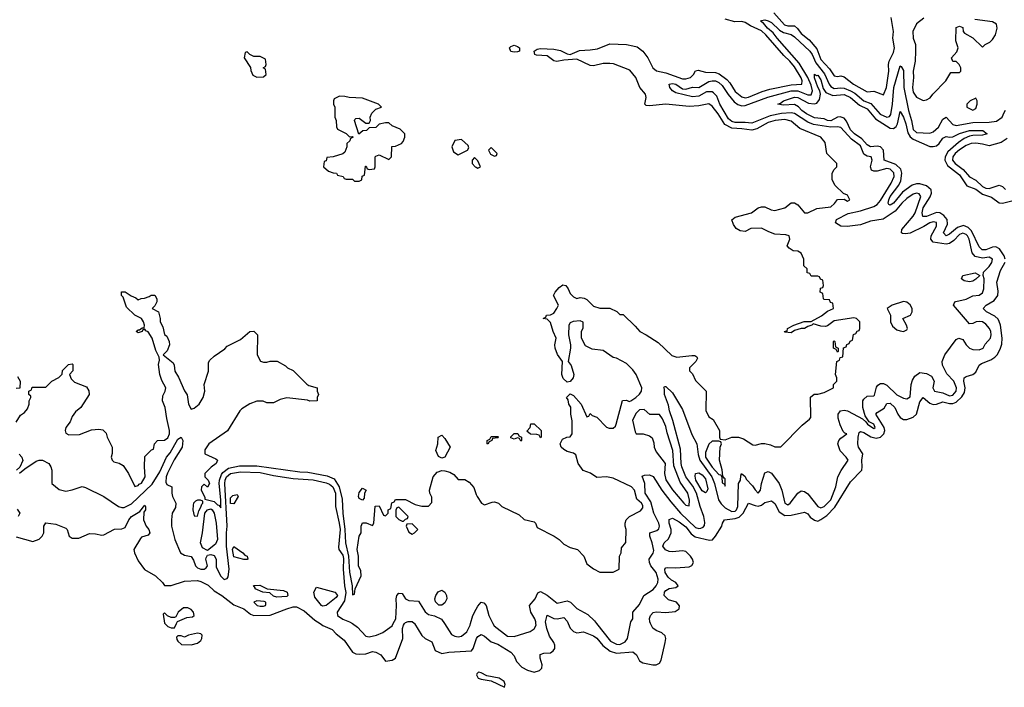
# Model space of a CAD drawing. Header units: inches. Extents: x 2710751 to 2829008, y 857003 to 965602.
# Tile 56 of 256: x 2737231 to 2743202, y 859614 to 863661. Entities that reach past the tile are written whole.
import ezdxf

# ---------------------------------------------------------------- set-up
doc = ezdxf.new("R2010")
doc.units = ezdxf.units.IN
doc.header["$MEASUREMENT"] = 0
for name, color, linetype in [('C7835', 7, 'Continuous'), ('C7836', 7, 'Continuous'), ('C7845', 7, 'Continuous'), ('C7846', 7, 'Continuous')]:
    doc.layers.add(name, color=color, linetype=linetype)

msp = doc.modelspace()

# ---------------------------------------------------------------- linework, layer by layer
at = {"layer": 'C7835', "color": 2}
for points, elevation in [([(2738112, 860000), (2738130, 859982), (2738150, 859974), (2738170, 859974), (2738181.7, 860000)], 2), ([(2739052.5, 860000), (2739069.1, 859989.1), (2739124.9, 859964.9), (2739150, 859937.3), (2739199.5, 859899.5), (2739250, 859827.3), (2739270, 859817.3), (2739290, 859814.8), (2739330, 859816), (2739370, 859830.5), (2739390, 859827.3), (2739421, 859810), (2739450, 859772), (2739490, 859778), (2739509, 859791), (2739553.6, 859910), (2739553.3, 859970), (2739558.7, 859990), (2739565.1, 860000)], 2), ([(2739249, 860000), (2739279, 859979), (2739330, 859924.9), (2739350, 859919.3), (2739395.3, 859930), (2739433.4, 859946.6), (2739490, 859986.8), (2739496.5, 860000)], 6), ([(2739625.1, 860000), (2739670, 859927.7), (2739690, 859910.7), (2739731, 859890), (2739750, 859838), (2739790, 859818), (2739832.5, 859827.5), (2739970, 859836), (2739981.2, 859850), (2740000, 859904.2)], 2), ([(2739806.5, 860000), (2739850, 859934.8), (2739870, 859923), (2739890, 859920.5), (2739910, 859923), (2739942.7, 859950), (2739962, 859990), (2739964.9, 860000)], 6)]:
    msp.add_lwpolyline(points, dxfattribs=dict(at, elevation=elevation))
at = {"layer": 'C7835', "color": 2, "elevation": 2}
msp.add_lwpolyline([(2738310, 859941.2), (2738254, 859930), (2738230, 859918), (2738210, 859926), (2738190, 859926), (2738182, 859918), (2738183.6, 859903.6), (2738190, 859894), (2738212.7, 859872.7), (2738270, 859871.3), (2738310, 859881), (2738330, 859898), (2738336, 859910), (2738337.2, 859930), (2738330, 859937.2)], close=True, dxfattribs=at)
at = {"layer": 'C7836', "color": 2}
for points, elevation in [([(2738610, 863466), (2738598, 863462), (2738592, 863430), (2738631.6, 863371.6), (2738632.7, 863352.7), (2738645.4, 863325.4), (2738670, 863312), (2738710, 863314), (2738726, 863330), (2738722, 863362), (2738708, 863370), (2738722, 863378), (2738726, 863390), (2738722, 863422), (2738690, 863438), (2738650, 863438), (2738626, 863450)], 14), ([(2739170, 863198), (2739138, 863182), (2739134, 863170), (2739134, 863150), (2739142, 863130), (2739142, 863070), (2739151.1, 863051.1), (2739152.7, 863012.7), (2739158, 862998), (2739210, 862972), (2739230, 862952), (2739250, 862954), (2739254, 862950), (2739238, 862942), (2739232.7, 862927.3), (2739214, 862910), (2739214, 862890), (2739202, 862858), (2739190, 862848), (2739131.1, 862828.9), (2739094, 862826), (2739090, 862806), (2739078, 862802), (2739074, 862770), (2739103.6, 862743.6), (2739132.7, 862732.7), (2739151.6, 862731.6), (2739158, 862718), (2739191.6, 862711.6), (2739198, 862698), (2739210, 862694), (2739250, 862694), (2739262, 862682), (2739290, 862682), (2739306, 862690), (2739307.3, 862712.7), (2739322, 862718), (2739327.3, 862772.7), (2739332.7, 862772.7), (2739338, 862758), (2739350, 862754), (2739382, 862758), (2739386, 862770), (2739386, 862830), (2739390, 862834), (2739410, 862842), (2739470, 862814), (2739486, 862830), (2739487.3, 862892.7), (2739510, 862894), (2739546, 862910), (2739556.4, 862923.6), (2739566, 862950), (2739566, 862970), (2739538, 862998), (2739490, 863018), (2739470, 863035.3), (2739450, 863035.3), (2739410, 863028), (2739390, 863008), (2739350, 863006), (2739334, 862990), (2739312.7, 862987.3), (2739287.3, 862967.3), (2739262, 863050), (2739264, 863056), (2739270, 863062), (2739290, 863064.7), (2739330, 863034), (2739350, 863034), (2739358, 863050), (2739355.3, 863070), (2739366.3, 863093.7), (2739390, 863118), (2739426, 863130), (2739406, 863150), (2739310, 863185.2), (2739228.7, 863188.7), (2739203.6, 863196.4)], 14), ([(2739910, 862935.3), (2739870, 862928), (2739851.3, 862890), (2739861, 862861), (2739890, 862842), (2739946, 862870), (2739954.6, 862885.4), (2739950, 862898)], 14), ([(2739790, 861004), (2739770, 861014), (2739755.1, 861050), (2739766, 861090), (2739769.3, 861130.7), (2739790, 861142), (2739810, 861122), (2739842, 861070), (2739810, 861008.7)], 10), ([(2739310, 860748), (2739290, 860758), (2739286, 860770), (2739290, 860794), (2739310, 860822), (2739331.3, 860810), (2739322, 860790), (2739319.6, 860760.4)], 10), ([(2738310, 860748.7), (2738296.9, 860743.1), (2738284.7, 860730), (2738282, 860718), (2738281, 860690), (2738290, 860654), (2738310, 860652), (2738316.9, 860683.1), (2738330, 860706), (2738334.8, 860725.2), (2738342, 860730), (2738342, 860742), (2738328.4, 860748.4)], 10), ([(2738530, 860726), (2738510, 860729), (2738510, 860762), (2738522.7, 860777.3), (2738550, 860782), (2738556, 860770)], 2), ([(2738370, 860442.7), (2738339.5, 860459.5), (2738327.6, 860490), (2738340.2, 860550), (2738354.4, 860670), (2738369.3, 860690.7), (2738390, 860696.3), (2738399, 860690), (2738410.2, 860670), (2738422, 860610), (2738431.1, 860510), (2738418.5, 860481.5)], 6), ([(2739530, 860706), (2739518, 860702), (2739512.7, 860687.3), (2739512, 860650), (2739530, 860632), (2739550, 860622), (2739558, 860622), (2739570, 860634), (2739582, 860638), (2739586, 860650)], 10), ([(2739610, 860606), (2739578, 860602), (2739574, 860590), (2739590, 860554), (2739610, 860542), (2739626, 860550), (2739646, 860570)], 10), ([(2738610, 860388.7), (2738590, 860389), (2738530, 860405.2), (2738522.4, 860450), (2738530, 860466.8), (2738584.7, 860430), (2738596, 860416), (2738611.3, 860410), (2738614, 860390)], 2), ([(2738790, 860160.5), (2738770, 860166), (2738747.2, 860187.2), (2738706, 860190), (2738658, 860210), (2738658, 860218), (2738648, 860232), (2738687.3, 860232.7), (2738731.6, 860211.6), (2738830, 860201), (2738852, 860190), (2738858, 860170), (2738850, 860165.2)], 2), ([(2739070, 860106), (2739062, 860110), (2739020.4, 860160.4), (2739015.3, 860190), (2739030, 860222), (2739142, 860190), (2739155.5, 860175.5), (2739157.3, 860170), (2739150, 860159), (2739090, 860109.3)], 2), ([(2739790, 860112.3), (2739772.7, 860112.7), (2739752.1, 860132.1), (2739749.3, 860150), (2739754.5, 860170), (2739768.2, 860191.8), (2739790, 860203), (2739810, 860190.6), (2739819.5, 860170), (2739821.6, 860150), (2739810, 860126)], 6), ([(2738670, 860138.7), (2738650.8, 860130), (2738671.3, 860110), (2738690, 860104.9), (2738710, 860106.4), (2738722, 860110), (2738723.1, 860116.9), (2738722.7, 860130), (2738713.9, 860133.9)], 6)]:
    msp.add_lwpolyline(points, close=True, dxfattribs=dict(at, elevation=elevation))
for points, elevation in [([(2740000, 862816), (2739990, 862826), (2739974, 862810), (2739974, 862790), (2739994, 862770), (2740000, 862767)], 14), ([(2737210, 861222), (2737235.3, 861264.7), (2737260.2, 861279.8), (2737278, 861302), (2737288.7, 861330), (2737288.7, 861351.3), (2737298, 861370), (2737298, 861378), (2737286, 861390), (2737286, 861410), (2737302, 861418), (2737307.3, 861432.7), (2737390, 861434), (2737426, 861470), (2737468.4, 861491.6), (2737488, 861512), (2737490, 861534), (2737526, 861570), (2737550, 861574), (2737554, 861570), (2737552.7, 861532.7), (2737534, 861510), (2737543.6, 861483.6), (2737563.6, 861463.6), (2737636, 861436), (2737651.1, 861411.1), (2737651.3, 861390), (2737602, 861310), (2737570, 861284), (2737550, 861255.3), (2737536.3, 861223.7), (2737511.3, 861190), (2737506, 861170), (2737510, 861154), (2737530, 861144.7), (2737594, 861146), (2737665.6, 861174.4), (2737710, 861178), (2737735.3, 861175.3), (2737755.3, 861155.3), (2737762, 861130), (2737792, 861070), (2737791.1, 861031.1), (2737784.7, 861010), (2737791.1, 860991.1), (2737801, 860981), (2737833.7, 860973.7), (2737858, 860958), (2737891.3, 860910), (2737930, 860832), (2737950, 860838), (2737954.8, 860845.2), (2737970, 860851.3), (2737992.7, 860890), (2737988, 860950), (2737990, 861014), (2738030, 861054), (2738042, 861058), (2738048, 861090), (2738066, 861110), (2738110, 861112), (2738130, 861126), (2738139.3, 861150), (2738139.3, 861170), (2738122.9, 861242.9), (2738114, 861310), (2738097.2, 861350), (2738099, 861381), (2738114, 861410), (2738117.2, 861430), (2738093.4, 861473.4), (2738080.9, 861510), (2738072.3, 861570), (2738078, 861598), (2738076.4, 861616.4), (2738056, 861656), (2738034, 861730), (2738010, 861768), (2737995.3, 861775.3), (2737990, 861786), (2737978, 861782), (2737974, 861770), (2737950, 861762), (2737938, 861770), (2737950, 861782), (2737958, 861782), (2737974, 861794), (2737986, 861794), (2737988, 861810), (2737982, 861830), (2737969.1, 861849.1), (2737929.3, 861869.3), (2737879, 861919), (2737859, 861979), (2737848.7, 861990), (2737848, 862012), (2737870, 862011.3), (2737906.4, 861986.4), (2737936, 861976), (2737950, 861962), (2737968.4, 861971.6), (2737987.3, 861972.7), (2738016.4, 861983.6), (2738028.4, 861991.6), (2738051.3, 861991.3), (2738062, 861970), (2738062, 861950), (2738050, 861926), (2738034, 861910), (2738072, 861890), (2738082, 861850), (2738082, 861830), (2738099.8, 861799.8), (2738110, 861752), (2738122.8, 861742.8), (2738138, 861710), (2738138.8, 861690), (2738125.2, 861654.8), (2738102, 861630), (2738161, 861581), (2738166.8, 861566.8), (2738170.8, 861530), (2738193.8, 861493.8), (2738230, 861412), (2738246.4, 861386.4), (2738254.8, 861330), (2738270, 861301), (2738290, 861306), (2738319, 861330), (2738344, 861370), (2738354, 861410), (2738349.2, 861450), (2738375.3, 861530), (2738376.4, 861583.6), (2738383.1, 861596.9), (2738410, 861622), (2738474.6, 861665.4), (2738490, 861682), (2738570, 861722), (2738626, 861770), (2738650, 861774), (2738674, 861750), (2738672, 861630), (2738691.6, 861591.6), (2738710, 861584.7), (2738730, 861584.7), (2738750, 861592), (2738791.6, 861591.6), (2738843.6, 861563.6), (2738854, 861550), (2738890, 861534), (2738971.6, 861451.6), (2738983.6, 861443.6), (2739034, 861430), (2739034, 861410), (2739042, 861390), (2739034, 861370), (2739034, 861350), (2738990, 861348), (2738975.3, 861355.3), (2738850, 861368), (2738810, 861358), (2738770, 861338), (2738730, 861338), (2738708.4, 861348.4), (2738670, 861348.7), (2738627.1, 861332.9), (2738578, 861302), (2738566, 861290), (2738490.5, 861169.5), (2738378, 861090), (2738354, 861054), (2738354, 861030), (2738419.6, 860999.6), (2738431.3, 860990), (2738422, 860970), (2738391.6, 860948.4), (2738354, 860910), (2738354, 860890), (2738374, 860870), (2738382, 860850), (2738370, 860828), (2738350, 860846), (2738334, 860830), (2738332, 860810), (2738354, 860766), (2738354, 860754), (2738410, 860740.7), (2738430, 860720.7), (2738438.5, 860718.5), (2738450, 860702), (2738450.6, 860750), (2738441.6, 860850), (2738442.9, 860870), (2738455.5, 860904.5), (2738463.3, 860916.7), (2738498.2, 860941.8), (2738564, 860956), (2738670, 860955.8), (2738930, 860919.5), (2738978.4, 860918.4), (2739096.4, 860896.4), (2739137.2, 860877.2), (2739168.7, 860828.7), (2739186.1, 860753.9), (2739190.2, 860669.8), (2739203.2, 860570), (2739206.2, 860490), (2739224.7, 860410), (2739230, 860312), (2739246.7, 860230), (2739250, 860174), (2739262, 860178), (2739266, 860210), (2739301.2, 860290), (2739300.2, 860320.2), (2739286, 860350), (2739285.2, 860410), (2739278, 860450), (2739289.6, 860530), (2739301.2, 860550), (2739301.2, 860590), (2739310, 860612), (2739331.3, 860611.3), (2739370, 860594), (2739378, 860610), (2739387.3, 860712.7), (2739410, 860714), (2739438, 860658), (2739450, 860654), (2739466, 860670), (2739466, 860690), (2739482, 860698), (2739487.3, 860732.7), (2739502, 860738), (2739510, 860752), (2739570, 860752), (2739630, 860722), (2739670, 860712), (2739710, 860712), (2739730, 860734), (2739730, 860766), (2739718, 860790), (2739715.3, 860810), (2739739.3, 860890), (2739761.6, 860918.4), (2739790, 860928), (2739810, 860927.3), (2739838.8, 860918.8), (2739863.6, 860903.6), (2739890, 860874), (2739930, 860874), (2739956.9, 860856.9), (2739985.4, 860825.4), (2740000, 860783.4)], 10), ([(2737218, 861498), (2737234, 861470), (2737232.7, 861427.3), (2737210, 861426)], 10), ([(2737230, 860912), (2737261.5, 860938.5), (2737330, 860984), (2737350, 860990.7), (2737370, 860990.6), (2737406.8, 860970), (2737419.1, 860950), (2737424.9, 860930), (2737426.8, 860850), (2737470, 860813.4), (2737510, 860803.8), (2737549.6, 860810.4), (2737610, 860831), (2737630, 860826), (2737742, 860770), (2737830, 860710.8), (2737850, 860704), (2737864.9, 860704.9), (2737910, 860725.3), (2738033.8, 860846.2), (2738080.1, 860919.9), (2738121, 861010), (2738143.7, 861036.3), (2738190, 861117.3), (2738210, 861130.8), (2738220.7, 861110), (2738215.8, 861070), (2738167.9, 860992.1), (2738127.7, 860912.3), (2738119.5, 860890), (2738116.8, 860856.8), (2738123, 860843), (2738154, 860830), (2738153, 860790), (2738158, 860770), (2738178.4, 860730), (2738175.6, 860704.4), (2738156, 860670), (2738151.3, 860630), (2738151.3, 860590), (2738170.8, 860510), (2738206, 860430), (2738230, 860414.8), (2738270, 860406), (2738285.2, 860385.2), (2738297.3, 860350), (2738310, 860339.1), (2738330, 860330.6), (2738350, 860330.7), (2738362.7, 860337.3), (2738369.3, 860350), (2738359.6, 860390), (2738361.7, 860398.3), (2738370, 860414.8), (2738390, 860418.3), (2738410, 860412.2), (2738423, 860390), (2738423.2, 860343.2), (2738450, 860287.3), (2738470, 860267.7), (2738490, 860274), (2738496, 860284), (2738501.2, 860330), (2738485.6, 860470), (2738484.6, 860550), (2738489, 860590), (2738476, 860850), (2738477.3, 860870), (2738485.8, 860890), (2738508.6, 860910), (2738570, 860920.6), (2738690, 860917.1), (2738770, 860898.5), (2738890, 860879.6), (2739010, 860872), (2739090, 860854), (2739110, 860845.3), (2739130.2, 860830), (2739145.8, 860790), (2739145.5, 860710), (2739169.3, 860610), (2739173.7, 860570), (2739164.4, 860464.4), (2739166, 860450), (2739190, 860414.4), (2739194.5, 860394.5), (2739192.9, 860330), (2739200.2, 860230), (2739208.5, 860188.5), (2739200.8, 860139.2), (2739156.3, 860070), (2739158.8, 860050), (2739190, 860027.7), (2739231.9, 860011.9), (2739249, 860000)], 6), ([(2737227.5, 861027.5), (2737244.7, 861010), (2737250.8, 860989.2), (2737231.3, 860948.7), (2737212, 860930)], 6), ([(2737210, 860526), (2737310, 860498.8), (2737348.9, 860511.1), (2737368, 860530), (2737378, 860550), (2737378, 860590), (2737390, 860612), (2737450, 860602.8), (2737510, 860578), (2737518, 860570), (2737532, 860530), (2737550, 860518), (2737590, 860517.3), (2737654.5, 860545.5), (2737690, 860544.4), (2737730, 860535.5), (2737741.2, 860538.8), (2737806.8, 860573.2), (2737850, 860574), (2737870, 860582.8), (2737892.3, 860630), (2737909.6, 860650), (2737960.2, 860679.8), (2737990, 860718), (2737994.8, 860710), (2737994.8, 860690), (2737984.7, 860675.3), (2737981, 860630), (2737998.8, 860590), (2738014.8, 860570), (2738021, 860550), (2738010, 860535.3), (2737970, 860524), (2737963.4, 860516.6), (2737924, 860450), (2737927.3, 860430), (2737950, 860381), (2737988.5, 860328.5), (2738054.8, 860290), (2738098, 860250), (2738110, 860232), (2738150, 860231.3), (2738230, 860257.3), (2738310, 860260.5), (2738330, 860255.5), (2738373.1, 860233.1), (2738410, 860199.1), (2738457.3, 860170), (2738530, 860113.4), (2738590, 860090.4), (2738630, 860058), (2738650.3, 860050.3), (2738750, 860051.8), (2738850.7, 860090.7), (2738890, 860101), (2738910, 860101), (2738956.8, 860076.8), (2739020.7, 860020.7), (2739052.5, 860000)], 2), ([(2737214.8, 860694.8), (2737231.3, 860670), (2737222, 860650)], 2), ([(2739496.5, 860000), (2739511.3, 860030), (2739517, 860110), (2739513.2, 860150), (2739519, 860170), (2739530, 860184.7), (2739550, 860182), (2739570, 860151.3), (2739590, 860140.7), (2739650, 860136), (2739690, 860071), (2739710, 860056), (2739747.1, 860047.1), (2739787.9, 860027.9), (2739806.5, 860000)], 6), ([(2738181.7, 860000), (2738187.3, 860012.7), (2738243.7, 860036.3), (2738278, 860042), (2738288.7, 860050), (2738285.2, 860070), (2738270, 860085.2), (2738250, 860096), (2738224, 860096), (2738192, 860070), (2738178, 860042), (2738170, 860038), (2738150, 860038), (2738128, 860048), (2738110, 860066), (2738102, 860058), (2738110, 860002), (2738112, 860000)], 2), ([(2739964.9, 860000), (2739979.6, 860050), (2740000, 860087.6)], 6), ([(2739565.1, 860000), (2739570, 860007.7), (2739586.2, 860013.8), (2739610, 860012.4), (2739623.1, 860003.1), (2739625.1, 860000)], 2)]:
    msp.add_lwpolyline(points, dxfattribs=dict(at, elevation=elevation))
at = {"layer": 'C7845', "color": 2}
for points, elevation in [([(2740000, 859904.2), (2740002, 859910), (2740010, 859922.8), (2740030, 859934.8), (2740050, 859924), (2740090, 859890.5), (2740130, 859875.8), (2740210, 859826.8), (2740230, 859804.7), (2740243, 859770), (2740275.4, 859735.4), (2740310, 859717), (2740350, 859706.4), (2740383.3, 859716.7), (2740397, 859730), (2740399.5, 859750), (2740386.6, 859790), (2740387.7, 859812.3), (2740410, 859820.5), (2740450, 859823.1), (2740465.6, 859834.4), (2740476.3, 859850), (2740475.8, 859870), (2740470, 859885.2), (2740444.4, 859924.4), (2740426.9, 859970), (2740422.1, 860000)], 2), ([(2740101, 860000), (2740107.5, 859987.5), (2740190, 859923.8), (2740230, 859922), (2740327, 859953), (2740351.8, 859968.2), (2740362, 859990), (2740361.3, 860000)], 6), ([(2740556.9, 860000), (2740570, 859973.4), (2740590, 859952.7), (2740610, 859944.9), (2740650, 859950.4), (2740710, 859926.7), (2740731, 859911), (2740766.8, 859866.8), (2740812.3, 859832.3), (2740850, 859820.9), (2740950, 859828.2), (2740970.5, 859810), (2740990, 859774.8), (2741010, 859762), (2741070, 859750.4), (2741090, 859750.4), (2741110, 859760.5), (2741120.8, 859779.2), (2741145.6, 859885.6), (2741149.3, 859910), (2741146, 859926), (2741124.8, 859944.8), (2741090, 859959.3), (2741070, 859973.2), (2741056.7, 860000)], 2), ([(2740729.8, 860000), (2740813.3, 859893.3), (2740850, 859875.8), (2740870, 859874), (2740902.7, 859890), (2740916, 859910), (2740935.8, 860000)], 6)]:
    msp.add_lwpolyline(points, dxfattribs=dict(at, elevation=elevation))
at = {"layer": 'C7845', "color": 2, "elevation": 2}
msp.add_lwpolyline([(2740014, 859706), (2740003.6, 859696.4), (2740002, 859690), (2740012, 859670), (2740030, 859662.8), (2740090, 859654), (2740170, 859614), (2740175.3, 859630), (2740168, 859650), (2740138, 859670), (2740063.1, 859683.1), (2740030, 859702)], close=True, dxfattribs=at)
at = {"layer": 'C7846', "color": 2}
for points, elevation in [([(2741803.4, 863703.4), (2741868.5, 863630), (2741890, 863624.2), (2741930, 863623.1), (2741948.2, 863608.2), (2741970, 863578.4), (2742019.2, 863539.2), (2742065.3, 863485.3), (2742090, 863420.5), (2742142.5, 863362.5), (2742170, 863321), (2742190, 863316), (2742210, 863320.7), (2742230, 863314.8), (2742286.8, 863270), (2742370, 863224.9), (2742410, 863227.3), (2742470, 863206), (2742486.6, 863250), (2742502, 863350), (2742499.3, 863390), (2742503.7, 863410), (2742530, 863462.8), (2742535.8, 863490), (2742526, 863550), (2742529.6, 863590), (2742515.5, 863675.5)], 10), ([(2740000, 860783.4), (2740004.7, 860770), (2740032, 860730), (2740050, 860721), (2740096.9, 860736.9), (2740110, 860738), (2740134, 860730), (2740154, 860710), (2740259.8, 860659.8), (2740290, 860632), (2740350, 860618), (2740358, 860610), (2740370, 860582), (2740472, 860530), (2740502, 860510), (2740530, 860482), (2740570, 860462), (2740614, 860450), (2740652, 860410), (2740670, 860362), (2740710, 860332), (2740750, 860312), (2740830, 860312), (2740866, 860330), (2740868, 860410), (2740878, 860430), (2740880.4, 860459.6), (2740907.3, 860492.7), (2740908.7, 860570), (2740902, 860590), (2740902, 860610), (2740908, 860630), (2740928, 860650), (2740996.6, 860683.4), (2741010, 860702), (2741010, 860715.3), (2741001.2, 860730), (2740974.2, 860754.2), (2740959.5, 860810), (2740941.2, 860830), (2740830, 860880.9), (2740790, 860889.2), (2740730, 860885.2), (2740692.1, 860912.1), (2740647.8, 860927.8), (2740618, 860970), (2740602.7, 861022.7), (2740590, 861033.2), (2740550, 861044), (2740530, 861055.3), (2740515.3, 861070), (2740508, 861090), (2740522, 861118), (2740548.7, 861131.3), (2740570, 861132), (2740582, 861150), (2740582, 861230), (2740573.2, 861270), (2740572.5, 861312.5), (2740562, 861330), (2740556.4, 861356.4), (2740546, 861370), (2740570, 861394), (2740590, 861382), (2740636, 861330), (2740670, 861254), (2740682, 861258), (2740690, 861274), (2740702, 861262), (2740731.1, 861251.1), (2740790, 861192), (2740805.4, 861185.4), (2740830, 861184.7), (2740843.1, 861196.9), (2740848.7, 861210), (2740887.3, 861352.7), (2740910, 861354), (2740926.8, 861346.8), (2740938, 861350), (2740968, 861370), (2740990, 861392), (2741002, 861410), (2741004, 861430), (2740969.2, 861510), (2740950, 861539), (2740910, 861577.2), (2740850, 861609), (2740830, 861614), (2740770, 861655.3), (2740703.1, 861663.1), (2740663.1, 861683.1), (2740638, 861730), (2740638, 861770), (2740647.3, 861792.7), (2740647.3, 861827.3), (2740630, 861835.3), (2740587.5, 861832.5), (2740570, 861824), (2740562, 861810), (2740558.8, 861750), (2740570.9, 861690.9), (2740570.9, 861670.9), (2740556, 861590), (2740576, 861564), (2740590.5, 861509.5), (2740586.8, 861490), (2740570, 861468.7), (2740550, 861464), (2740526.3, 861486.3), (2740519.3, 861510), (2740522, 861590), (2740492, 861632), (2740477.2, 861670), (2740476, 861690), (2740484, 861730), (2740465.2, 861770), (2740450, 861826), (2740430, 861846), (2740406, 861850), (2740422, 861858), (2740426, 861870), (2740450, 861872), (2740470, 861882), (2740488, 861910), (2740498, 861930), (2740468, 861990), (2740478, 862010), (2740502, 862038), (2740525.6, 862054.4), (2740542, 862050), (2740558, 862030), (2740570, 862002), (2740590, 861982), (2740610, 861972), (2740630, 861978), (2740653.7, 861973.7), (2740670, 861964.7), (2740710, 861924.7), (2740750, 861912), (2740810, 861912), (2740851.6, 861891.6), (2740870, 861874), (2740890, 861874), (2740963.6, 861803.6), (2740992, 861770), (2741030, 861751.3), (2741103.5, 861703.5), (2741186.4, 861626.4), (2741215.3, 861615.3), (2741306, 861626), (2741324.7, 861624.7), (2741336.9, 861616.9), (2741342, 861610), (2741331.3, 861590), (2741292, 861550), (2741292.7, 861532.7), (2741310, 861514), (2741330, 861474), (2741394, 861410), (2741392.7, 861292.7), (2741410, 861254), (2741436.9, 861236.9), (2741474, 861170), (2741474, 861130), (2741478, 861118), (2741510, 861114), (2741548.7, 861131.3), (2741590.9, 861130.9), (2741619.8, 861119.8), (2741676.4, 861083.6), (2741690, 861082), (2741730, 861091.3), (2741750, 861091.3), (2741784.7, 861084.7), (2741810, 861072), (2741847.3, 861072.7), (2741976.4, 861203.6), (2742020.4, 861239.6), (2742028, 861250), (2742027.3, 861372.7), (2742048, 861392), (2742070, 861392), (2742110, 861402), (2742166, 861430), (2742166, 861450), (2742186, 861470), (2742186, 861490), (2742178, 861510), (2742186, 861590), (2742202, 861598), (2742207.3, 861612.7), (2742222, 861618), (2742227.3, 861672.7), (2742242, 861678), (2742247.3, 861692.7), (2742262, 861698), (2742267.3, 861712.7), (2742282, 861718), (2742287.3, 861752.7), (2742302, 861758), (2742310, 861774), (2742322, 861778), (2742326, 861790), (2742326, 861830), (2742306, 861850), (2742290, 861853.2), (2742170, 861835.3), (2742130, 861806), (2742118, 861802), (2742090, 861804), (2742042, 861818), (2742034, 861810), (2742010, 861802), (2741990, 861789), (2741970, 861788.7), (2741930, 861778), (2741910, 861762), (2741870, 861766), (2741868, 861770), (2741874, 861774), (2741886, 861774), (2741888, 861790), (2741926, 861810), (2741988.9, 861831.1), (2742030, 861832), (2742093.6, 861866.4), (2742130, 861894), (2742166, 861910), (2742162, 861942), (2742147.3, 861947.3), (2742142, 861962), (2742110, 861966), (2742106, 861970), (2742102, 862002), (2742086, 862010), (2742087.3, 862032.7), (2742102, 862038), (2742106, 862050), (2742102, 862082), (2742087.3, 862087.3), (2742082, 862102), (2742070, 862106), (2742030, 862106), (2742022, 862122), (2742007.3, 862127.3), (2742006, 862150), (2741986, 862170), (2741986, 862210), (2741970, 862246), (2741950, 862258), (2741920.4, 862260.4), (2741896.4, 862276.4), (2741886, 862290), (2741902, 862330), (2741898, 862350), (2741876.5, 862356.5), (2741810, 862362), (2741774.6, 862374.6), (2741730, 862398), (2741665.4, 862394.6), (2741630, 862378), (2741600.4, 862380.4), (2741576.4, 862396.4), (2741560.2, 862420.2), (2741548.7, 862448.7), (2741570, 862464.7), (2741669.1, 862490.9), (2741710, 862521), (2741730, 862526.8), (2741750, 862526.8), (2741788, 862508), (2741810, 862504.9), (2741870, 862520.7), (2741910, 862551), (2741930, 862550.8), (2741950, 862538), (2741990, 862491), (2742010, 862490.8), (2742064.1, 862515.9), (2742150, 862526), (2742172.9, 862547.1), (2742190, 862572), (2742230, 862574), (2742250, 862562), (2742266, 862570), (2742250, 862598), (2742227.3, 862607.3), (2742176.4, 862656.4), (2742158, 862690), (2742158, 862730), (2742170, 862754), (2742186, 862770), (2742186, 862790), (2742126, 862850), (2742116.4, 862916.4), (2742088.4, 862948.4), (2741961.2, 863001.2), (2741910, 863046), (2741870, 863056.9), (2741811.3, 863050), (2741770, 863037.2), (2741700.2, 862999.8), (2741670, 862991.1), (2741610, 863000.4), (2741550, 863003.1), (2741506.7, 863026.7), (2741467.3, 863090), (2741430, 863137), (2741410, 863151.6), (2741350, 863139.7), (2741290, 863134.7), (2741150, 863149.3), (2741050, 863139), (2741030, 863142), (2741022, 863150), (2741029.3, 863190), (2741026.6, 863210), (2740991.1, 863251.1), (2740967.3, 863310), (2740930, 863356.2), (2740832.7, 863392.7), (2740810, 863396.3), (2740770, 863396.2), (2740710, 863380.7), (2740690, 863382.7), (2740610, 863422), (2740530, 863416), (2740487.7, 863407.7), (2740470, 863412), (2740430, 863441.2), (2740365.4, 863445.4), (2740355.3, 863450), (2740350, 863470.8), (2740370, 863482.8), (2740390, 863486), (2740470, 863481.6), (2740510, 863474.4), (2740550, 863454), (2740570, 863450.8), (2740624.8, 863475.2), (2740690, 863478), (2740734.9, 863485.1), (2740810, 863514.4), (2740910, 863510.6), (2740950, 863503), (2740975.8, 863495.8), (2741010.3, 863470.3), (2741040.5, 863430), (2741070.3, 863370.3), (2741091.8, 863351.8), (2741150, 863338.7), (2741250, 863303.1), (2741270, 863302), (2741299.3, 863310), (2741318, 863330), (2741329.5, 863350.5), (2741344.5, 863355.5), (2741390, 863343.1), (2741450, 863342), (2741472.5, 863332.5), (2741519.2, 863299.2), (2741537.8, 863277.8), (2741570, 863226), (2741610, 863192.7), (2741630, 863187.2), (2741650.7, 863190.7), (2741733.3, 863226.7), (2741779.3, 863240.7), (2741910, 863266.7), (2741973.2, 863270), (2741975.6, 863290), (2741970, 863308.7), (2741930, 863375.6), (2741901.3, 863410), (2741864.1, 863444.1), (2741756.4, 863570), (2741730, 863593.1), (2741663.5, 863623.5), (2741630, 863644.2), (2741610, 863649.6), (2741567.5, 863647.5), (2741510, 863663.6)], 10), ([(2740935.8, 860000), (2740938, 860010), (2740948.7, 860030), (2740949, 860070), (2740990, 860116), (2741016, 860170), (2741072.4, 860207.6), (2741091, 860229), (2741101.6, 860250), (2741103.6, 860270), (2741091.2, 860310), (2741058, 860350), (2741049.2, 860370), (2741049, 860390), (2741073.3, 860426.7), (2741076.3, 860443.7), (2741066.9, 860490), (2741051.6, 860530), (2741053.2, 860550), (2741095.4, 860564.6), (2741106.2, 860573.8), (2741111.1, 860590), (2741106.9, 860610), (2741076.8, 860670), (2741058, 860738), (2741024.4, 860790), (2741022.4, 860850), (2741006.6, 860893.4), (2741020.7, 860899.3), (2741050, 860901.6), (2741072.7, 860892.7), (2741125.3, 860810), (2741179.1, 860739.1), (2741237.4, 860670), (2741330, 860583.1), (2741350, 860576.5), (2741361.7, 860578.3), (2741375.8, 860584.2), (2741384.4, 860595.6), (2741386.3, 860613.7), (2741379.8, 860650), (2741356.8, 860710), (2741335.3, 860790), (2741312.6, 860832.6), (2741270.8, 860890), (2741246.2, 860950), (2741241.6, 860970), (2741238.6, 861058.6), (2741192, 861232), (2741171.3, 861290), (2741165.1, 861325.1), (2741142, 861390), (2741142, 861422), (2741138, 861430), (2741142, 861438), (2741150, 861438), (2741190, 861398.8), (2741250, 861297.3), (2741307.3, 861147.3), (2741336.9, 861090), (2741345.9, 861025.9), (2741355.9, 860990), (2741428.3, 860890), (2741444.7, 860850), (2741467.9, 860750), (2741485.4, 860725.4), (2741510, 860702.6), (2741550, 860680.3), (2741570, 860682.6), (2741577.4, 860690), (2741585.4, 860710), (2741589.4, 860850), (2741602, 860870), (2741603.1, 860896.9), (2741608.9, 860911.1), (2741630, 860892), (2741636, 860876), (2741675.5, 860835.5), (2741690, 860811.3), (2741710, 860791.3), (2741724, 860810), (2741729.2, 860850), (2741750, 860914), (2741770, 860922), (2741790, 860911.3), (2741836.3, 860850), (2741853.4, 860810), (2741871.3, 860730), (2741890, 860720.7), (2741904, 860730), (2741948.7, 860790), (2741970, 860804.7), (2741990, 860801), (2742010, 860786), (2742070, 860711), (2742090, 860702), (2742110, 860710.7), (2742150, 860750.8), (2742180.9, 860830), (2742193.2, 860890), (2742212.5, 860927.5), (2742254, 860990), (2742242, 861010), (2742207, 861047), (2742193.2, 861090), (2742199, 861110), (2742210, 861124.7), (2742246, 861150), (2742234, 861154), (2742225.6, 861165.6), (2742205.8, 861205.8), (2742193.6, 861246.4), (2742194, 861270), (2742208.7, 861290), (2742230, 861294), (2742250, 861290.6), (2742316.2, 861256.2), (2742341.1, 861241.1), (2742363, 861223), (2742371.3, 861210), (2742410, 861182), (2742419.3, 861190), (2742410, 861208.7), (2742382.7, 861222.7), (2742358.9, 861258.9), (2742343.6, 861310), (2742344.5, 861350), (2742350, 861361), (2742370, 861378.8), (2742410, 861381), (2742415.1, 861384.9), (2742426.6, 861433.4), (2742434.5, 861445.5), (2742450, 861456.4), (2742470, 861456.4), (2742490, 861446.4), (2742550, 861387.3), (2742590, 861366), (2742610, 861362), (2742630, 861374), (2742636.2, 861450), (2742644.2, 861475.8), (2742659.6, 861500.4), (2742690, 861522), (2742730, 861517.3), (2742759.9, 861499.9), (2742776, 861470), (2742768.2, 861430), (2742778, 861410), (2742830, 861398.7), (2742870, 861381.7), (2742890, 861385.7), (2742909.6, 861410), (2742911.1, 861430), (2742895.1, 861470), (2742854, 861514), (2742826.3, 861566.3), (2742824, 861590), (2742842, 861630), (2742910, 861722), (2742926, 861730), (2742950, 861722), (2742971.3, 861690), (2742991.3, 861670), (2743010, 861662), (2743050, 861660.7), (2743074, 861670), (2743086, 861694), (2743118, 861730), (2743122.7, 861750), (2743120.9, 861770), (2743112, 861790), (2743090, 861816), (2743070, 861829), (2743050, 861832.3), (2743030.9, 861829.1), (2743010, 861819), (2742990, 861818), (2742894, 861930), (2742902, 861950), (2742907.2, 861952.8), (2742970, 861968), (2743010, 861987.3), (2743050, 861991.3), (2743070, 862004.7), (2743077.2, 862030), (2743079.3, 862090), (2743074, 862110), (2743075.3, 862130), (2743110, 862166), (2743126, 862190), (2743129.2, 862210), (2743110, 862222), (2743070, 862215.4), (2743025.6, 862225.6), (2743007.8, 862247.8), (2742988.4, 862330), (2742978, 862350), (2742970, 862359.7), (2742950, 862366.6), (2742930, 862358.3), (2742896.5, 862323.5), (2742870, 862304.2), (2742850, 862299.7), (2742770, 862312.3), (2742756.2, 862330), (2742757.4, 862350), (2742789.6, 862410), (2742790, 862432), (2742770, 862436.3), (2742750, 862429.6), (2742713.3, 862406.7), (2742630, 862367), (2742602.7, 862362.7), (2742584.7, 862364.7), (2742578, 862370), (2742581.2, 862390), (2742649.7, 862470), (2742660.4, 862490), (2742694.7, 862590), (2742685.1, 862605.1), (2742670, 862609.6), (2742650, 862603), (2742610, 862577.7), (2742580.2, 862550), (2742539.8, 862500.2), (2742467.1, 862452.9), (2742390, 862439.3), (2742330, 862416.8), (2742248.3, 862408.3), (2742209.7, 862409.7), (2742177.2, 862430), (2742184, 862450), (2742254.6, 862485.4), (2742330, 862502.8), (2742410, 862529.2), (2742430, 862540.9), (2742450, 862564.4), (2742516, 862670), (2742534.2, 862710), (2742532.2, 862732.2), (2742510, 862755.3), (2742490, 862759.8), (2742430, 862743.9), (2742410, 862744), (2742396, 862750), (2742389.7, 862769.7), (2742399.6, 862810), (2742395.3, 862830), (2742370, 862833), (2742350, 862845.1), (2742330, 862896.4), (2742276.1, 862936.1), (2742210, 863008), (2742190, 863012), (2742150, 863008.9), (2742045.2, 863025.2), (2742010, 863040.3), (2741930, 863091.9), (2741910, 863096.5), (2741850, 863093), (2741781.8, 863078.2), (2741670, 863033.8), (2741630, 863038.4), (2741570, 863037.1), (2741550, 863043.8), (2741530, 863061.1), (2741477.3, 863150), (2741458.2, 863198.2), (2741438.8, 863218.8), (2741430, 863223.6), (2741396.7, 863223.3), (2741350, 863198), (2741310, 863194.5), (2741210, 863218), (2741189.2, 863230), (2741173.2, 863250), (2741168.7, 863270), (2741190, 863275.3), (2741209.6, 863270.4), (2741250, 863242.8), (2741270, 863240.7), (2741310, 863251.8), (2741350, 863250.6), (2741410, 863286), (2741430, 863291.5), (2741450, 863290.3), (2741470, 863281.1), (2741490, 863263.1), (2741527.5, 863207.5), (2741564.2, 863164.2), (2741586.4, 863146.4), (2741610, 863138.6), (2741630, 863140.2), (2741767.7, 863192.3), (2741910, 863229.3), (2741950, 863229.4), (2742010, 863205), (2742030, 863206.3), (2742038.4, 863230), (2742030, 863265.1), (2742011, 863311), (2741958.2, 863398.2), (2741823.5, 863550), (2741800.9, 863580.9), (2741766.6, 863610), (2741740.7, 863640.7), (2741725.2, 863650), (2741730, 863656), (2741750, 863660.5), (2741770, 863655.3), (2741790, 863644.4), (2741838.2, 863598.2), (2741863.1, 863583.1), (2741910, 863571.5), (2741930, 863558), (2742022.6, 863470), (2742036.5, 863450), (2742059.5, 863399.5), (2742112.4, 863332.4), (2742139.2, 863270), (2742150, 863255.6), (2742170, 863245), (2742210, 863249.2), (2742230, 863246.5), (2742270, 863229.3), (2742294.9, 863214.9), (2742350, 863170.2), (2742392.6, 863152.6), (2742449.5, 863089.5), (2742490, 863070.3), (2742506, 863074), (2742513.5, 863086.5), (2742524.1, 863150), (2742530.9, 863250), (2742570, 863382), (2742576.9, 863376.9), (2742590, 863354), (2742593, 863250), (2742620.7, 863110), (2742639.6, 863050), (2742650, 862994.8), (2742670, 862977), (2742750, 862972.7), (2742770, 862981.6), (2742803.6, 863010), (2742830, 863058), (2742850, 863071), (2742890, 863026), (2742910, 863019.5), (2743010, 863038), (2743110, 863039.6), (2743154.1, 863045.9), (2743189.3, 863070), (2743200.4, 863099.6), (2743210, 863112)], 6), ([(2742714, 863670), (2742670, 863635.3), (2742648, 863590), (2742648.2, 863550), (2742662.8, 863510), (2742664, 863470), (2742660.5, 863410), (2742648.5, 863350), (2742650.8, 863310), (2742645.5, 863250), (2742650, 863222), (2742670, 863191.3), (2742710, 863171.3), (2742730, 863176), (2742752.1, 863187.9), (2742768.7, 863210), (2742848, 863290), (2742878, 863342), (2742930, 863342), (2742938, 863350), (2742938, 863370), (2742928, 863390), (2742910, 863408), (2742888.7, 863408.7), (2742882, 863430), (2742914, 863466), (2742922, 863490), (2742907.3, 863532.7), (2742910, 863614), (2742930, 863622), (2742950, 863614), (2742952, 863590), (2742959.6, 863579.6), (2743010.9, 863550.9), (2743070, 863494), (2743086, 863510), (2743114.6, 863525.4), (2743130, 863542), (2743148.7, 863570), (2743159, 863610), (2743154.6, 863634.6), (2743130, 863648), (2743023.1, 863663.1)], 10), ([(2743207.8, 862210), (2743200.5, 862230), (2743172.1, 862272.1), (2743150, 862284.7), (2743130, 862282.6), (2743090, 862266.2), (2743067, 862267), (2743050, 862284.5), (2743002, 862382), (2742982.4, 862402.4), (2742953.9, 862413.9), (2742918, 862402), (2742870, 862360.5), (2742848.7, 862350), (2742832.7, 862370), (2742857.7, 862422.3), (2742856.2, 862450), (2742835.2, 862475.2), (2742810, 862489.7), (2742790, 862492.8), (2742730, 862468.4), (2742708.2, 862468.2), (2742704.4, 862490), (2742710, 862520.7), (2742751.9, 862588.1), (2742759.7, 862610), (2742758.4, 862630), (2742730, 862654.7), (2742690, 862666.9), (2742670, 862666.9), (2742642.6, 862657.4), (2742584.9, 862615.1), (2742530, 862549.6), (2742510, 862536), (2742501.6, 862541.6), (2742498, 862550), (2742501.3, 862570), (2742509.8, 862590), (2742562.3, 862657.8), (2742575.1, 862684.9), (2742581.1, 862730), (2742574.2, 862754.2), (2742543.6, 862783.6), (2742472.7, 862810), (2742468.2, 862870), (2742450, 862889.7), (2742430, 862893.7), (2742389.8, 862889.8), (2742370, 862902.4), (2742338.2, 862938.2), (2742293.6, 862970), (2742270, 862993.6), (2742245.2, 863045.2), (2742230, 863063.6), (2742207.1, 863072.9), (2742190, 863069.6), (2742150, 863048.5), (2742130, 863049.8), (2742110, 863059.6), (2742050, 863066.9), (2742002, 863090), (2741974.5, 863110), (2741953.6, 863133.6), (2741930, 863147.3), (2741862.7, 863142.7), (2741828, 863150), (2741845.2, 863154.8), (2741862, 863170), (2741930, 863191.7), (2741950.7, 863190), (2742014.3, 863154.3), (2742049.7, 863150.3), (2742065.6, 863154.4), (2742082, 863178), (2742087.8, 863210), (2742083.6, 863230), (2742070, 863252.7), (2742050, 863309), (2742050, 863330.8), (2742063.5, 863323.5), (2742070, 863324.9), (2742090, 863296.3), (2742103.8, 863243.8), (2742120.2, 863220.3), (2742161.2, 863201.2), (2742230, 863207.4), (2742270, 863190.2), (2742323.6, 863143.6), (2742370, 863120.3), (2742420.4, 863060.4), (2742510, 863004.2), (2742530, 863001.3), (2742546.9, 863013.1), (2742554.7, 863030), (2742570, 863104.7), (2742590, 863070.7), (2742604.6, 863030), (2742616.1, 862976.1), (2742630.9, 862950.9), (2742650, 862936.5), (2742750, 862893.4), (2742770, 862891.8), (2742790, 862897), (2742807.3, 862910), (2742830, 862944), (2742850, 862953), (2742870, 862948.2), (2742890, 862950.4), (2742930, 862971.6), (2742990, 862990.3), (2743072, 862990), (2743098, 862970), (2743070, 862962), (2743010, 862959.6), (2742990, 862954.5), (2742959, 862941), (2742923.2, 862916.8), (2742860.1, 862859.9), (2742842.7, 862830), (2742841.5, 862810), (2742858, 862778), (2742930, 862720.3), (2742974, 862654), (2743030, 862632.9), (2743070, 862603.1), (2743124.5, 862584.5), (2743170, 862550.3), (2743190, 862548.8), (2743255.1, 862565)], 2), ([(2743219.3, 862940.7), (2743183.4, 862916.6), (2743110, 862896.2), (2743070, 862907.6), (2743030, 862912), (2743001, 862910), (2742970, 862899.2), (2742930, 862873.1), (2742904.6, 862850), (2742889, 862830), (2742887.7, 862810), (2742903.7, 862790), (2742952.9, 862752.9), (2742990, 862708.7), (2743030, 862688.8), (2743070, 862649.1), (2743090, 862639), (2743110, 862638.9), (2743170, 862657.3), (2743190, 862650.8), (2743210, 862631)], 6), ([(2740000, 862767), (2740010, 862762), (2740026, 862770), (2740010, 862806), (2740000, 862816)], 14), ([(2741056.7, 860000), (2741051.8, 860010), (2741050, 860031.3), (2741057, 860050), (2741073.3, 860066.7), (2741090, 860072.4), (2741150, 860067), (2741205.8, 860074.2), (2741229.3, 860090), (2741231.7, 860108.3), (2741213.2, 860130), (2741164.9, 860144.9), (2741138.4, 860170), (2741141.6, 860190), (2741150, 860200.5), (2741170, 860213), (2741210, 860218.8), (2741224, 860230), (2741209, 860250), (2741183.8, 860263.8), (2741162.6, 860282.6), (2741145.7, 860310), (2741143.6, 860330), (2741150, 860339.1), (2741158.9, 860341.1), (2741210, 860338), (2741290, 860343.8), (2741307.3, 860352.7), (2741316.2, 860370), (2741311.8, 860390), (2741299.6, 860410), (2741270, 860436.9), (2741250, 860442), (2741190, 860434.7), (2741170, 860436.9), (2741147.7, 860447.7), (2741132, 860470), (2741139.3, 860490), (2741165.6, 860514.4), (2741180.7, 860550), (2741182, 860570), (2741169.5, 860610), (2741170, 860632), (2741190, 860638.8), (2741230, 860617.6), (2741270, 860586.7), (2741303.7, 860543.7), (2741326.8, 860526.8), (2741414.8, 860505.2), (2741431.9, 860508.1), (2741449.6, 860530.4), (2741489.3, 860590), (2741492.3, 860610), (2741504, 860630), (2741570, 860636.9), (2741594.3, 860645.7), (2741618.9, 860670), (2741650, 860730.8), (2741690, 860715.5), (2741710, 860712.7), (2741730, 860719.1), (2741750, 860734.9), (2741790, 860744), (2741810, 860727.3), (2741837.1, 860677.1), (2741870, 860656.5), (2741910, 860657.4), (2741990, 860674.9), (2742010, 860664.9), (2742025.1, 860645.1), (2742050, 860626.4), (2742070, 860622), (2742090, 860630.3), (2742125.3, 860654.7), (2742173.7, 860706.3), (2742270, 860860.5), (2742336.9, 860930), (2742340.5, 860950), (2742338, 860990), (2742344.5, 861030), (2742318.4, 861070), (2742313.3, 861090), (2742314.7, 861130), (2742322, 861158), (2742330, 861164.9), (2742350, 861158), (2742392, 861132), (2742423.8, 861123.8), (2742450, 861130.3), (2742471.3, 861150), (2742476.4, 861170), (2742472.6, 861190), (2742422.9, 861270), (2742430, 861280.7), (2742473.1, 861306.9), (2742490, 861334), (2742510, 861336.4), (2742538, 861310), (2742556, 861270), (2742570.2, 861250.2), (2742590, 861238.3), (2742610, 861237.3), (2742649, 861251), (2742669.7, 861270), (2742690, 861344), (2742710, 861370.8), (2742750, 861336.5), (2742770, 861328.8), (2742790, 861330.3), (2742830, 861344.2), (2742870, 861334.7), (2742890, 861334.9), (2742910, 861343.1), (2742944.6, 861375.4), (2742959.8, 861400.2), (2742964.4, 861430), (2742956.9, 861470), (2742959.3, 861490), (2742970, 861499.1), (2743010, 861510.5), (2743030, 861524), (2743050, 861566), (2743062.6, 861577.4), (2743120.7, 861599.3), (2743144.9, 861615.1), (2743158.4, 861630), (2743176.1, 861663.9), (2743186.3, 861693.7), (2743189.7, 861730), (2743178.7, 861810), (2743171.3, 861831.3), (2743165.1, 861845.1), (2743144.4, 861864.4), (2743093.2, 861890), (2743073.2, 861910), (2743092.7, 861930), (2743140.1, 861959.9), (2743162, 861990), (2743164.1, 862015.9), (2743156.2, 862070), (2743179.4, 862140.6), (2743207.7, 862192.3)], 2), ([(2740361.3, 860000), (2740360.7, 860010), (2740354, 860030), (2740329.6, 860069.6), (2740322.7, 860110), (2740357.2, 860150), (2740373.2, 860186.8), (2740390, 860194.8), (2740430, 860173.4), (2740490, 860124.9), (2740550, 860137.3), (2740570.5, 860130.5), (2740610, 860091), (2740675.5, 860055.5), (2740716.7, 860016.7), (2740729.8, 860000)], 6), ([(2740000, 860087.6), (2740010, 860106), (2740030, 860130.8), (2740046.4, 860126.4), (2740058.8, 860110), (2740074.9, 860050), (2740101, 860000)], 6), ([(2740422.1, 860000), (2740420.5, 860010), (2740430, 860051), (2740470, 860030.4), (2740490, 860028.2), (2740530, 860038), (2740550, 860014), (2740556.9, 860000)], 2)]:
    msp.add_lwpolyline(points, dxfattribs=dict(at, elevation=elevation))
for points, elevation in [([(2740230, 863463.7), (2740210, 863469.3), (2740201.2, 863490), (2740210, 863498.8), (2740230, 863506), (2740250, 863498.8), (2740261, 863490), (2740262, 863478), (2740262, 863470), (2740250, 863466)], 10), ([(2743030, 863186), (2742994, 863170), (2742974, 863150), (2742974, 863130), (2742998, 863118), (2743010, 863112), (2743030, 863122), (2743038, 863150), (2743038, 863170)], 10), ([(2740090, 862886), (2740074, 862870), (2740085.4, 862845.4), (2740110, 862834), (2740122, 862838), (2740126, 862850)], 14), ([(2742990, 862072.3), (2742958.9, 862078.9), (2742941.2, 862090), (2742950, 862110.4), (2743026, 862126), (2743054, 862110), (2743030, 862089), (2743010, 862076)], 6), ([(2742590, 861953.6), (2742522, 861930), (2742491.3, 861910), (2742512, 861870), (2742511, 861830), (2742523.5, 861803.5), (2742550, 861781), (2742570, 861774.8), (2742590, 861771.3), (2742610, 861782), (2742615.3, 861790), (2742608.7, 861810), (2742586, 861850), (2742633.2, 861870), (2742642.7, 861890), (2742642.7, 861910), (2742630, 861933.2), (2742610, 861949.3)], 10), ([(2742190, 861646), (2742182, 861662), (2742166, 861670), (2742166, 861710), (2742170, 861714), (2742174, 861710), (2742178, 861678), (2742194, 861670), (2742194, 861650)], 10), ([(2741017.2, 861297.2), (2740990, 861296), (2740970, 861276), (2740947.1, 861232.9), (2740962.5, 861162.5), (2740970, 861151.3), (2741010.9, 861150.9), (2741050, 861138), (2741065.4, 861125.4), (2741076.9, 861096.9), (2741078, 861070), (2741090, 861042), (2741144.7, 860970), (2741141.6, 860910), (2741150, 860871), (2741190, 860810.8), (2741258.8, 860730), (2741270, 860718.8), (2741290, 860714), (2741291.8, 860748.2), (2741282.7, 860790), (2741237.1, 860857.1), (2741196.9, 860956.9), (2741191.5, 861050), (2741157, 861157), (2741150, 861195.3), (2741130, 861242), (2741110, 861268), (2741052.7, 861267.3)], 10), ([(2740390, 861126), (2740382, 861142), (2740367.3, 861147.3), (2740328, 861148), (2740307.3, 861167.3), (2740326, 861190), (2740330, 861212), (2740351.6, 861211.6), (2740394, 861170), (2740394, 861130)], 10), ([(2740070, 861088), (2740066, 861090), (2740066, 861110), (2740082, 861118), (2740090, 861134), (2740130, 861134), (2740134, 861130), (2740130, 861126), (2740098, 861122), (2740094, 861110), (2740078, 861102)], 10), ([(2740270, 861106), (2740262, 861122), (2740250, 861126), (2740230, 861118), (2740210, 861126), (2740208.4, 861131.6), (2740230, 861152), (2740252, 861152), (2740258, 861138), (2740274, 861130), (2740274, 861110)], 10), ([(2741470, 861106), (2741430, 861106), (2741410, 861088), (2741390, 861038), (2741390.6, 861010), (2741430, 860948.4), (2741470, 860904), (2741482, 860902), (2741487.9, 860887.9), (2741490, 860854), (2741504.7, 860844.7), (2741510, 860834), (2741510, 860878), (2741502, 860882), (2741494.6, 860894.6), (2741491.8, 860931.8), (2741475.3, 860990), (2741478, 861070), (2741486, 861090), (2741482, 861102)], 10), ([(2741390, 860792.7), (2741370, 860805.1), (2741331.8, 860870), (2741326.6, 860893.4), (2741329.3, 860910.7), (2741350, 860913.4), (2741370, 860903), (2741390, 860877.3), (2741403, 860817), (2741398.7, 860801.3)], 2)]:
    msp.add_lwpolyline(points, close=True, dxfattribs=dict(at, elevation=elevation))

doc.saveas('drawing.dxf')
